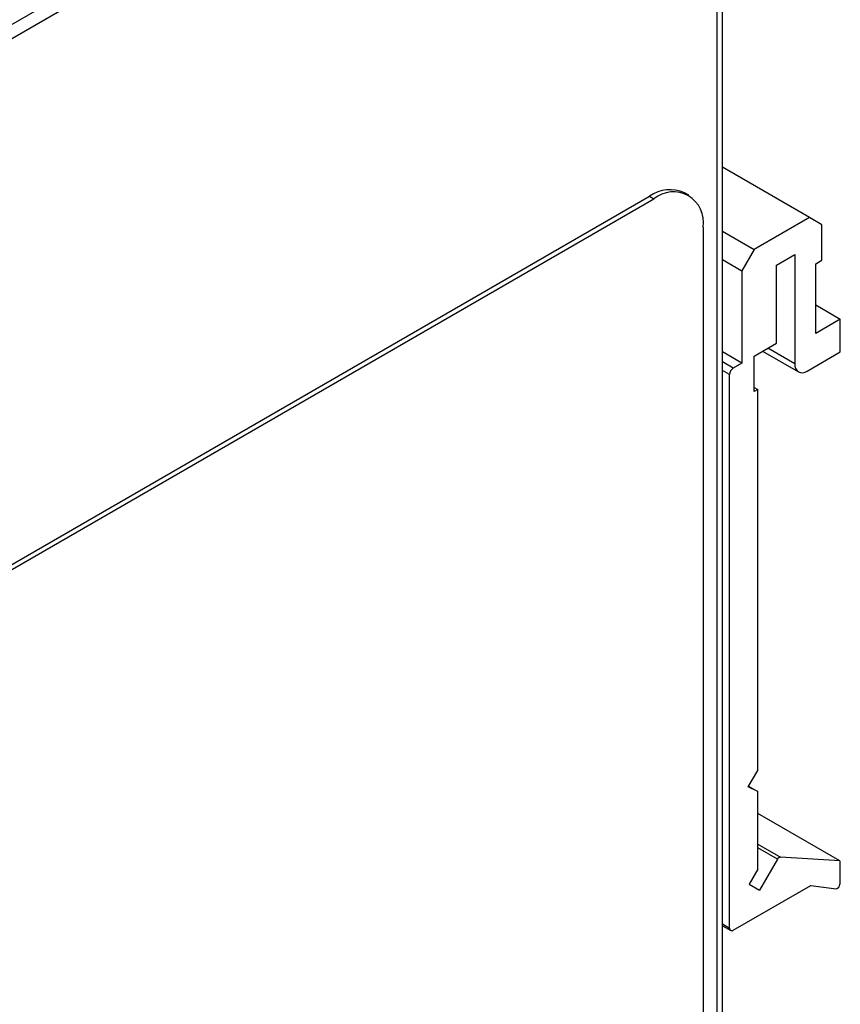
# Model space of a CAD drawing. Header units: millimetres. Extents: x 0 to 629, y 0 to 486.
# Tile 16 of 18: x 467 to 514, y 363 to 420. Entities that reach past the tile are written whole.
import ezdxf

# ---------------------------------------------------------------- set-up
doc = ezdxf.new("R2010")
doc.units = ezdxf.units.MM
doc.header["$LTSCALE"] = 2.25

msp = doc.modelspace()

# ---------------------------------------------------------------- linework, layer by layer
for p, q in [((506.334, 442.725), (449.907, 410.15)), ((507.334, 328.409), (507.334, 442.725)), ((507.041, 442.317), (450.614, 409.742)), ((507.041, 328.001), (507.041, 442.317)), ((512.345, 408.634), (507.334, 411.527)), ((453.301, 381.081), (503.152, 409.86)), ((453.549, 380.939), (503.4, 409.717)), ((503.152, 409.86), (503.4, 409.717)), ((505.399, 409.915), (505.152, 410.058)), ((512.345, 408.634), (509.163, 406.797)), ((513.052, 408.226), (512.345, 408.634)), ((506.228, 408.084), (506.228, 361.132)), ((513.052, 406.184), (513.052, 408.226)), ((507.334, 407.853), (509.163, 406.797)), ((509.163, 406.797), (508.455, 405.572)), ((510.435, 405.899), (511.496, 406.511)), ((511.496, 406.511), (511.496, 400.224)), ((507.334, 406.22), (508.455, 405.572)), ((510.435, 401.408), (510.435, 405.899)), ((512.698, 405.98), (513.052, 406.184)), ((512.698, 401.979), (512.698, 405.98)), ((508.455, 405.572), (508.455, 400.265)), ((512.698, 403.612), (514.112, 402.796)), ((514.112, 402.796), (512.698, 401.979)), ((514.112, 400.918), (514.112, 402.796)), ((509.163, 400.673), (510.435, 401.408)), ((508.455, 400.265), (507.334, 400.912)), ((509.163, 398.632), (509.163, 400.673)), ((509.647, 400.953), (511.703, 399.766)), ((511.496, 400.224), (509.94, 401.122)), ((512.203, 399.815), (514.112, 400.918)), ((507.96, 399.979), (507.334, 400.341)), ((508.455, 400.265), (507.96, 399.979)), ((507.748, 399.612), (507.334, 399.851)), ((507.748, 367.808), (507.748, 399.612)), ((509.163, 398.877), (509.375, 398.754)), ((509.375, 398.754), (509.163, 398.632)), ((509.375, 376.871), (509.375, 398.754)), ((508.809, 375.932), (509.375, 376.871)), ((509.375, 375.646), (508.809, 375.932)), ((508.827, 375.962), (509.375, 375.646)), ((509.375, 371.196), (509.375, 375.646)), ((514.085, 371.67), (509.375, 374.389)), ((509.375, 372.632), (510.67, 371.884)), ((510.501, 371.759), (509.375, 372.41)), ((510.501, 371.759), (509.474, 369.979)), ((514.085, 371.67), (510.67, 371.884)), ((509.375, 371.196), (508.874, 370.326)), ((514.085, 371.67), (514.085, 370.329)), ((507.96, 367.685), (512.422, 370.261)), ((508.874, 370.326), (509.474, 369.979)), ((512.422, 370.261), (513.869, 370.066)), ((507.334, 368.047), (507.748, 367.808)), ((507.334, 367.945), (507.811, 367.67))]:
    msp.add_line(p, q)
for centre, radius, start, end in [((504.324, 408.224), 2.012, 65.6929, 125.6176), ((504.504, 408.363), 1.747, 350.786, 129.2033), ((511.927, 400.154), 0.437, 170.786, 309.2033), ((508.209, 399.591), 0.461, 122.6055, 177.3945), ((510.697, 371.671), 0.215, 97.2607, 155.711), ((513.825, 370.322), 0.26, 279.8283, 1.5748), ((507.878, 367.787), 0.131, 170.786, 309.2033)]:
    msp.add_arc(centre, radius, start, end)

doc.saveas('drawing.dxf')
